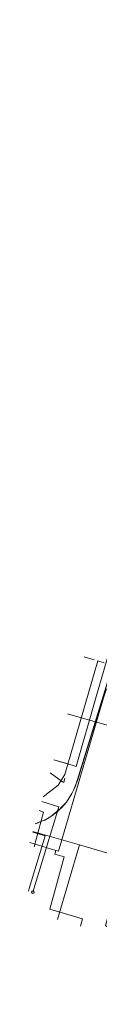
# Model space of a CAD drawing. Header units: metres. Extents: x 136717 to 137105, y 452657 to 453124.
# Tile 13 of 27: x 136784 to 136797, y 452944 to 453124. Entities that reach past the tile are written whole.
import ezdxf

# ---------------------------------------------------------------- set-up
doc = ezdxf.new("R2010")
doc.units = ezdxf.units.M
doc.header["$MEASUREMENT"] = 0
for name, color, linetype, lineweight in [('DATA_KL1011_KABELBED', 7, 'Continuous', 0), ('DATA_KL1011_TELECOMMUNICATIEKAB', 7, 'Continuous', 0), ('DATA_KL1016_TELECOMMUNICATIEKAB', 7, 'Continuous', 0), ('DATA_KL1051_GTWP', 7, 'Continuous', 0), ('DATA_KL1051_KABELBED', 7, 'Continuous', 0), ('DATA_KL1051_MANTELBUIS', 7, 'Continuous', 0), ('DATA_KL1089_TELECOMMUNICATIEKAB', 7, 'Continuous', 0), ('GAS-LD_KL1081_OLIEGASCHEMIPIJP', 7, 'Continuous', 0), ('LS_KL1081_ELEKTRICITEITSKABEL', 7, 'Continuous', 0), ('OVERIG_GM0344_OVERIG', 7, 'Continuous', 0), ('RIOOL-VV_GM0344_RIOOLLEIDING', 7, 'Continuous', 0)]:
    doc.layers.add(name, color=color, linetype=linetype, lineweight=lineweight)

# ---------------------------------------------------------------- blocks, each defined once
blk = doc.blocks.new('LI_21O060533_1')
at = {"layer": 'DATA_KL1011_KABELBED', "color": 3, "linetype": 'Continuous', "flags": 128}
for points in [[(136784.74, 452975.41), (136793.27, 452972.95)], [(136793.27, 452972.95), (136789.27, 452959.3)], [(136793.27, 452972.95), (136801.62, 452970.55), (136798.06, 452958.18), (136799.07, 452957.52)]]:
    blk.add_lwpolyline(points, dxfattribs=at)
at = {"layer": 'DATA_KL1011_TELECOMMUNICATIEKAB', "color": 3, "linetype": 'Continuous', "flags": 128}
blk.add_lwpolyline([(136784.74, 452975.41), (136793.27, 452972.95), (136789.27, 452959.3)], dxfattribs=at)
at = {"layer": 'DATA_KL1016_TELECOMMUNICATIEKAB', "color": 3, "linetype": 'Continuous', "flags": 128}
for points in [[(136785.15, 452976.82), (136785.7, 452977), (136787.5, 452977.8), (136788, 452978.2), (136789.1, 452979), (136790.4, 452980.3), (136790.9, 452980.8), (136791.9, 452982.4), (136792.5, 452983.6), (136792.7, 452984.2), (136801.2, 453011.8), (136813, 453052.7), (136813.4, 453054), (136812.9, 453057.7), (136836, 453122.2), (136828.38, 453124.48)], [(136785.16, 452976.86), (136786.3, 452977.3), (136786.9, 452977.5), (136788, 452978.2), (136789.5, 452979.4), (136790, 452979.8), (136790.9, 452980.8), (136791.9, 452982.4), (136792.2, 452983), (136792.9, 452984.8), (136801.2, 453011.8), (136806.8, 453031.2), (136813.4, 453054), (136812.9, 453057.7), (136836, 453122.2), (136828.38, 453124.48)]]:
    blk.add_lwpolyline(points, dxfattribs=at)
at = {"layer": 'DATA_KL1051_GTWP', "color": 3, "linetype": 'Continuous'}
blk.add_circle((136784.7, 452964.29), 0.25, dxfattribs=at)
at = {"layer": 'DATA_KL1051_KABELBED', "color": 3, "linetype": 'Continuous', "flags": 128}
for points in [[(136788.6, 452988.61), (136792.11, 452987.54), (136792.65, 452987.37), (136796.31, 453000), (136805.46, 453031.57), (136816.85, 453070.82)], [(136786.35, 452980.92), (136789.5, 452979.98), (136784.7, 452964.29)]]:
    blk.add_lwpolyline(points, dxfattribs=at)
at = {"layer": 'DATA_KL1051_MANTELBUIS', "color": 3, "linetype": 'Continuous', "flags": 128}
blk.add_lwpolyline([(136790.97, 452987.89), (136788.6, 452988.61)], dxfattribs=at)
at = {"layer": 'DATA_KL1089_TELECOMMUNICATIEKAB', "color": 3, "linetype": 'Continuous', "flags": 128}
blk.add_lwpolyline([(136960.5, 452981.7), (136945, 452986.2), (136940.3, 452970.5), (136932.5, 452943.7), (136920.1, 452949.9), (136897.7, 452961.1), (136891.9, 452964), (136891.4, 452964.5), (136891.1, 452965.7), (136890.2, 452966.3), (136885.8, 452967.8), (136880, 452969.8), (136871.8, 452972.5), (136867.5, 452973.9), (136859.64, 452976.3), (136845.2, 452981), (136837.8, 452983.3), (136822, 452988.1), (136808.2, 452992.1), (136796.9, 452995.4), (136793, 452996.5), (136791.07, 452997.05)], dxfattribs=at)
at = {"layer": 'GAS-LD_KL1081_OLIEGASCHEMIPIJP', "color": 41, "linetype": 'Continuous', "flags": 128}
for points in [[(136784.71, 452975.32), (136786.96, 452974.65), (136784.07, 452964.94)], [(136784.07, 452964.94), (136783.94, 452964.5)]]:
    blk.add_lwpolyline(points, dxfattribs=at)
at = {"layer": 'LS_KL1081_ELEKTRICITEITSKABEL', "color": 14, "linetype": 'Continuous', "flags": 128}
for points in [[(136798.22, 453001.63), (136797.72, 453000), (136789.41, 452971.82), (136788.93, 452971.97), (136784.14, 452973.38)], [(136788.93, 452971.97), (136788.74, 452971.29), (136790.47, 452970.78), (136787.81, 452961.19), (136793.85, 452959.41), (136793.46, 452958.07)]]:
    blk.add_lwpolyline(points, dxfattribs=at)
at = {"layer": 'OVERIG_GM0344_OVERIG', "color": 111, "linetype": 'Continuous', "flags": 128}
for points in [[(136796.66, 453006.77), (136790.58, 452985.88), (136789.37, 452983.95), (136786.91, 452982.01), (136786.61, 452981.82)], [(136796.01, 453006.96), (136794.14, 453007.52)], [(136796.66, 453006.77), (136796.67, 453006.76)], [(136796.67, 453006.76), (136797.83, 453006.42)], [(136790.19, 452984.56), (136787.89, 452986.17)], [(136790.62, 452985.19), (136790.4, 452984.42), (136790.19, 452984.56)]]:
    blk.add_lwpolyline(points, dxfattribs=at)
at = {"layer": 'RIOOL-VV_GM0344_RIOOLLEIDING', "color": 211, "linetype": 'Continuous', "flags": 128}
for points in [[(136785.87, 452979.3), (136786.68, 452979)], [(136784.94, 452972.59), (136786.68, 452979)]]:
    blk.add_lwpolyline(points, dxfattribs=at)

msp = doc.modelspace()

# ---------------------------------------------------------------- block references
at = {"linetype": 'Continuous'}
msp.add_blockref('LI_21O060533_1', (0, 0), dxfattribs=at)

doc.saveas('drawing.dxf')
